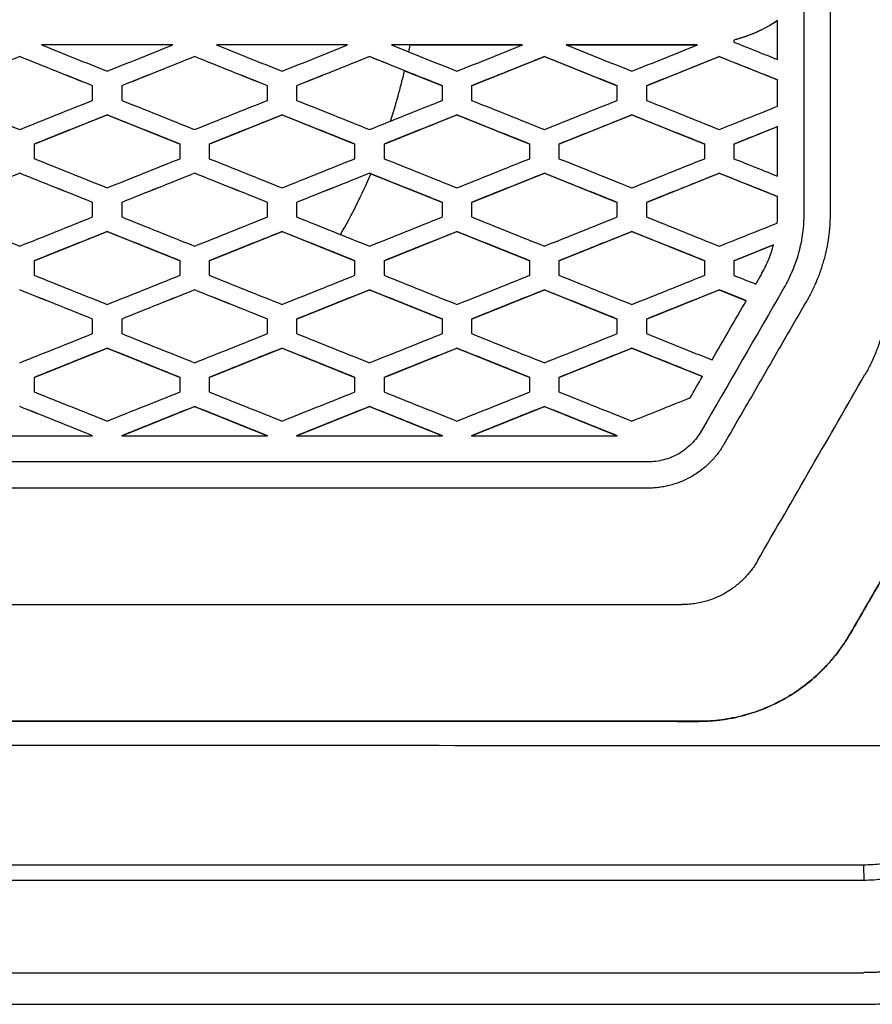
# Model space of a CAD drawing. Header units: millimetres. Extents: x -1111 to 1147, y -743 to 1146.
# Tile 128 of 203: x 255 to 284, y 126 to 159. Entities that reach past the tile are written whole.
import ezdxf

# ---------------------------------------------------------------- set-up
doc = ezdxf.new("R2010")
doc.units = ezdxf.units.MM

msp = doc.modelspace()

# ---------------------------------------------------------------- linework, layer by layer
at = {"color": 7, "linetype": 'Continuous', "lineweight": 25}
for p, q in [((268.164, 158.511), (272.022, 158.511)), ((273.523, 158.511), (278.003, 158.511)), ((278.003, 158.511), (278.003, 158.512)), ((279.272, 158.679), (279.272, 158.612)), ((254.772, 158.112), (254.771, 158.113)), ((254.771, 158.111), (254.771, 158.113)), ((254.772, 158.111), (254.771, 158.111)), ((254.772, 158.113), (254.772, 158.112)), ((254.772, 158.111), (254.772, 158.113)), ((254.772, 158.111), (254.772, 158.112)), ((254.772, 158.111), (254.772, 158.111)), ((260.772, 158.111), (260.772, 158.112)), ((266.772, 158.111), (266.772, 158.112)), ((270.272, 157.111), (272.772, 158.111)), ((272.772, 158.111), (272.772, 158.112)), ((272.772, 158.111), (275.272, 157.111)), ((276.272, 157.111), (278.772, 158.111)), ((278.772, 158.111), (278.772, 158.112)), ((278.772, 158.111), (280.773, 157.311)), ((267.975, 157.63), (269.272, 157.111)), ((255.272, 155.111), (257.772, 156.111)), ((257.772, 156.111), (257.772, 156.113)), ((257.772, 156.111), (260.272, 155.111)), ((261.272, 155.111), (263.772, 156.111)), ((263.772, 156.111), (263.772, 156.112)), ((263.772, 156.111), (266.272, 155.111)), ((267.272, 155.111), (269.772, 156.111)), ((269.772, 156.111), (269.772, 156.112)), ((269.772, 156.111), (272.272, 155.111)), ((273.272, 155.111), (275.772, 156.111)), ((275.772, 156.111), (275.772, 156.112)), ((275.772, 156.111), (278.272, 155.111)), ((279.272, 155.111), (280.773, 155.711)), ((254.771, 155.612), (254.772, 155.613)), ((254.772, 155.613), (254.772, 155.612)), ((254.772, 154.112), (254.771, 154.112)), ((254.771, 154.111), (254.771, 154.112)), ((254.772, 154.111), (254.771, 154.111)), ((254.772, 154.112), (254.772, 154.112)), ((254.772, 154.111), (254.772, 154.112)), ((254.772, 154.111), (254.772, 154.112)), ((254.772, 154.111), (254.772, 154.111)), ((260.772, 154.111), (260.772, 154.112)), ((266.772, 154.111), (266.772, 154.112)), ((266.818, 154.093), (266.772, 154.111)), ((266.818, 154.093), (269.272, 153.111)), ((270.272, 153.111), (272.772, 154.111)), ((272.772, 154.111), (272.772, 154.112)), ((272.772, 154.111), (275.272, 153.111)), ((276.272, 153.111), (278.772, 154.111)), ((278.772, 154.111), (278.772, 154.111)), ((278.772, 154.111), (280.773, 153.311)), ((255.272, 151.111), (257.772, 152.111)), ((257.772, 152.111), (257.772, 152.112)), ((257.772, 152.111), (260.272, 151.111)), ((261.272, 151.111), (263.772, 152.111)), ((263.772, 152.111), (263.772, 152.112)), ((263.772, 152.111), (266.272, 151.111)), ((267.272, 151.111), (269.772, 152.111)), ((269.772, 152.111), (269.772, 152.112)), ((269.772, 152.111), (272.272, 151.111)), ((273.272, 151.111), (275.772, 152.111)), ((275.772, 152.111), (275.772, 152.112)), ((275.772, 152.111), (278.272, 151.111)), ((279.272, 151.111), (280.632, 151.655)), ((254.771, 151.612), (254.772, 151.613)), ((254.772, 151.613), (254.772, 151.612)), ((254.772, 150.112), (254.771, 150.112)), ((254.771, 150.111), (254.771, 150.112)), ((254.772, 150.111), (254.771, 150.111)), ((254.772, 150.112), (254.772, 150.112)), ((254.772, 150.111), (254.772, 150.112)), ((254.772, 150.111), (254.772, 150.112)), ((254.772, 150.111), (254.772, 150.111)), ((260.772, 150.111), (260.772, 150.112)), ((264.272, 149.111), (266.772, 150.111)), ((266.772, 150.111), (266.772, 150.112)), ((266.772, 150.111), (269.272, 149.111)), ((270.272, 149.111), (272.772, 150.111)), ((272.772, 150.111), (272.772, 150.112)), ((272.772, 150.111), (275.272, 149.111)), ((276.272, 149.111), (278.772, 150.111)), ((278.772, 150.111), (278.772, 150.111)), ((278.772, 150.111), (279.695, 149.742)), ((255.272, 147.111), (257.772, 148.111)), ((257.772, 148.111), (257.772, 148.112)), ((257.772, 148.111), (260.272, 147.111)), ((261.272, 147.111), (263.772, 148.111)), ((263.772, 148.111), (263.772, 148.112)), ((263.772, 148.111), (266.272, 147.111)), ((267.272, 147.111), (269.772, 148.111)), ((269.772, 148.111), (269.772, 148.112)), ((269.772, 148.111), (272.272, 147.111)), ((273.272, 147.111), (275.772, 148.111)), ((275.772, 148.111), (275.772, 148.112)), ((275.772, 148.111), (278.194, 147.142)), ((254.771, 147.612), (254.772, 147.613)), ((254.772, 147.613), (254.772, 147.612)), ((254.772, 146.112), (254.771, 146.112)), ((254.772, 146.111), (254.771, 146.111)), ((254.772, 146.112), (254.772, 146.112)), ((254.772, 146.111), (254.772, 146.112)), ((254.772, 146.111), (254.772, 146.112)), ((254.772, 146.111), (254.772, 146.111)), ((258.272, 145.111), (260.772, 146.111)), ((260.772, 146.111), (260.772, 146.112)), ((260.772, 146.111), (263.272, 145.111)), ((264.272, 145.111), (266.772, 146.111)), ((266.772, 146.111), (266.772, 146.112)), ((266.772, 146.111), (269.272, 145.111)), ((270.272, 145.111), (272.772, 146.111)), ((272.772, 146.111), (272.772, 146.112)), ((272.772, 146.111), (275.272, 145.111)), ((283.257, 138.315), (283.257, 138.317)), ((278.061, 135.315), (278.061, 135.317)), ((225.826, 130.395), (283.721, 130.395)), ((283.727, 129.859), (225.823, 129.859)), ((225.826, 126.695), (283.721, 126.695)), ((225.827, 125.611), (283.722, 125.61))]:
    msp.add_line(p, q, dxfattribs=at)
for points, knots in [([(282.573, 164.979), (282.573, 164.163), (282.573, 162.53), (282.573, 160.081), (282.573, 157.632), (282.573, 155.184), (282.573, 153.551), (282.573, 152.735)], [0, 0, 0, 0, 0.200011, 0.400017, 0.600017, 0.800011, 1, 1, 1, 1]), ([(280.773, 159.345), (280.565, 159.209), (280.137, 158.969), (279.608, 158.767), (279.315, 158.689), (279.272, 158.678)], [0.4450254, 0.4450254, 0.4450254, 0.4450254, 0.5859148, 0.7268043, 0.7504807, 0.7504807, 0.7504807, 0.7504807]), ([(293.233, 155.596), (292.86, 154.949), (292.114, 153.658), (290.997, 151.722), (289.882, 149.792), (288.771, 147.867), (287.662, 145.947), (286.557, 144.032), (285.454, 142.122), (284.355, 140.218), (283.622, 138.95), (283.257, 138.317)], [0, 0, 0, 0, 0.11237, 0.224423, 0.336159, 0.44758, 0.558687, 0.669482, 0.779964, 0.890137, 1, 1, 1, 1]), ([(283.257, 138.315), (283.623, 138.948), (284.355, 140.216), (285.454, 142.121), (286.557, 144.03), (287.662, 145.945), (288.771, 147.865), (289.882, 149.79), (290.997, 151.72), (292.114, 153.656), (292.86, 154.947), (293.233, 155.594)], [0, 0, 0, 0, 0.109871, 0.220048, 0.330535, 0.441331, 0.552438, 0.663857, 0.775589, 0.887637, 1, 1, 1, 1]), ([(281.673, 152.741), (281.67, 152.516), (281.658, 152.293), (281.601, 151.848), (281.557, 151.628), (281.44, 151.196), (281.367, 150.984), (281.24, 150.675), (281.195, 150.573), (281.094, 150.374), (281.04, 150.276), (280.986, 150.178)], [0, 0, 0, 0, 0.25, 0.25, 0.5, 0.5, 0.75, 0.75, 0.875, 0.875, 1, 1, 1, 1]), ([(282.573, 152.735), (282.572, 152.655), (282.57, 152.495), (282.555, 152.255), (282.526, 151.961), (282.472, 151.614), (282.382, 151.213), (282.282, 150.882), (282.189, 150.619), (282.09, 150.371), (281.956, 150.073), (281.832, 149.848), (281.769, 149.735)], [0, 0, 0, 0, 0.076572, 0.152925, 0.229183, 0.358947, 0.487821, 0.621921, 0.688351, 0.754201, 0.876801, 1, 1, 1, 1]), ([(280.202, 150.62), (280.247, 150.702), (280.293, 150.784), (280.378, 150.951), (280.416, 151.036), (280.523, 151.297), (280.583, 151.474), (280.632, 151.655)], [0, 0, 0, 0, 0.25, 0.25, 0.5, 0.5, 1, 1, 1, 1]), ([(281.769, 149.735), (281.452, 149.187), (280.82, 148.091), (279.872, 146.45), (279.242, 145.358), (278.927, 144.812)], [0, 0, 0, 0, 0.334401, 0.667734, 1, 1, 1, 1]), ([(284.367, 148.646), (284.347, 148.575), (284.307, 148.431), (284.237, 148.22), (284.159, 148.011), (284.074, 147.804), (283.98, 147.601), (283.88, 147.401), (283.806, 147.27), (283.769, 147.205)], [0, 0, 0, 0, 0.142654, 0.285044, 0.427365, 0.569819, 0.712607, 0.855932, 1, 1, 1, 1]), ([(278.15, 145.267), (278.055, 145.107), (277.946, 144.959), (277.686, 144.7), (277.537, 144.585), (277.219, 144.401), (277.046, 144.329), (276.778, 144.26), (276.688, 144.242), (276.506, 144.217), (276.413, 144.214), (276.32, 144.212)], [0, 0, 0, 0, 0.25, 0.25, 0.5, 0.5, 0.75, 0.75, 0.875, 0.875, 1, 1, 1, 1]), ([(278.927, 144.812), (278.906, 144.777), (278.864, 144.707), (278.796, 144.604), (278.711, 144.486), (278.605, 144.355), (278.43, 144.164), (278.185, 143.944), (277.854, 143.718), (277.493, 143.538), (277.175, 143.429), (276.914, 143.368), (276.719, 143.336), (276.523, 143.316), (276.394, 143.314), (276.329, 143.312)], [0, 0, 0, 0, 0.039056, 0.078156, 0.117368, 0.178269, 0.239005, 0.36415, 0.491689, 0.620435, 0.748969, 0.812277, 0.875921, 0.938091, 1, 1, 1, 1]), ([(276.32, 144.212), (269.146, 144.213), (261.965, 144.213), (247.587, 144.213), (240.399, 144.213), (233.223, 144.213)], [0, 0, 0, 0, 0.5, 0.5, 1, 1, 1, 1]), ([(276.329, 143.312), (275.745, 143.312), (274.564, 143.313), (272.771, 143.313), (270.936, 143.313), (269.059, 143.313), (267.141, 143.313), (265.182, 143.313), (263.18, 143.313), (261.138, 143.313), (259.053, 143.313), (256.928, 143.313), (254.902, 143.313), (252.903, 143.313), (250.858, 143.313), (248.553, 143.313), (245.988, 143.313), (243.162, 143.313), (240.077, 143.313), (236.733, 143.313), (234.418, 143.313), (233.217, 143.313)], [0, 0, 0, 0, 0.040676, 0.082308, 0.124896, 0.168439, 0.212938, 0.258393, 0.304804, 0.352169, 0.400491, 0.449768, 0.5, 0.54136, 0.58876, 0.642201, 0.701681, 0.767202, 0.838762, 0.916362, 1, 1, 1, 1]), ([(280.082, 140.817), (280.051, 140.767), (279.991, 140.666), (279.888, 140.521), (279.776, 140.38), (279.654, 140.244), (279.522, 140.113), (279.378, 139.989), (279.225, 139.872), (279.062, 139.764), (278.891, 139.666), (278.711, 139.578), (278.522, 139.5), (278.325, 139.436), (278.122, 139.384), (277.914, 139.346), (277.701, 139.322), (277.556, 139.319), (277.483, 139.318)], [0, 0, 0, 0, 0.055981, 0.112446, 0.169584, 0.2276, 0.286732, 0.347097, 0.40849, 0.470659, 0.533419, 0.597121, 0.662104, 0.728218, 0.794795, 0.862048, 0.930327, 1, 1, 1, 1]), ([(232.063, 139.318), (239.625, 139.318), (247.196, 139.318), (262.352, 139.318), (269.922, 139.318), (277.483, 139.318)], [0, 0, 0, 0, 0.5, 0.5, 1, 1, 1, 1]), ([(283.257, 138.317), (283.219, 138.253), (283.143, 138.124), (283.02, 137.937), (282.89, 137.754), (282.754, 137.577), (282.612, 137.404), (282.462, 137.237), (282.177, 136.941), (281.725, 136.544), (281.069, 136.106), (280.363, 135.757), (279.74, 135.547), (279.23, 135.428), (278.843, 135.364), (278.453, 135.325), (278.192, 135.32), (278.061, 135.317)], [0, 0, 0, 0, 0.0357486, 0.0713738, 0.1069256, 0.1424544, 0.1780104, 0.2136441, 0.2494054, 0.3745427, 0.4997208, 0.6248612, 0.7500454, 0.8126539, 0.8750038, 0.9373632, 1, 1, 1, 1]), ([(278.061, 135.315), (278.136, 135.316), (278.285, 135.318), (278.508, 135.33), (278.731, 135.351), (278.952, 135.38), (279.172, 135.417), (279.391, 135.463), (279.79, 135.562), (280.359, 135.754), (281.066, 136.102), (281.722, 136.539), (282.216, 136.973), (282.575, 137.356), (282.824, 137.659), (283.054, 137.978), (283.189, 138.202), (283.257, 138.315)], [0, 0, 0, 0, 0.035762, 0.071396, 0.106953, 0.142481, 0.17803, 0.213651, 0.249392, 0.374578, 0.499713, 0.624897, 0.750041, 0.812676, 0.875033, 0.937384, 1, 1, 1, 1]), ([(220.673, 134.513), (232, 134.509), (243.382, 134.505), (266.146, 134.494), (277.527, 134.488), (288.854, 134.481)], [0, 0, 0, 0, 0.5, 0.5, 1, 1, 1, 1]), ([(283.721, 130.395), (283.931, 130.4), (284.141, 130.408), (284.557, 130.464), (284.764, 130.505), (285.374, 130.669), (285.76, 130.829), (286.49, 131.252), (286.819, 131.506), (287.26, 131.947), (287.399, 132.104), (287.591, 132.355), (287.653, 132.44), (287.769, 132.615), (287.824, 132.705), (287.877, 132.795)], [0, 0, 0, 0, 0.125, 0.125, 0.25, 0.25, 0.5, 0.5, 0.75, 0.75, 0.875, 0.875, 0.9375, 0.9375, 1, 1, 1, 1]), ([(288.309, 132.508), (288.249, 132.408), (288.19, 132.309), (288.061, 132.116), (287.993, 132.022), (287.781, 131.745), (287.628, 131.572), (287.142, 131.086), (286.779, 130.806), (285.974, 130.34), (285.549, 130.163), (284.877, 129.982), (284.649, 129.935), (284.191, 129.874), (283.959, 129.864), (283.727, 129.859)], [0, 0, 0, 0, 0.0625, 0.0625, 0.125, 0.125, 0.25, 0.25, 0.5, 0.5, 0.75, 0.75, 0.875, 0.875, 1, 1, 1, 1]), ([(291.082, 130.946), (290.985, 130.786), (290.889, 130.626), (290.685, 130.317), (290.576, 130.167), (290.239, 129.728), (289.996, 129.45), (289.473, 128.927), (289.19, 128.678), (288.6, 128.225), (288.292, 128.02), (287.653, 127.651), (287.322, 127.487), (286.635, 127.202), (286.278, 127.081), (285.562, 126.889), (285.199, 126.817), (284.65, 126.744), (284.465, 126.726), (284.094, 126.701), (283.908, 126.697), (283.721, 126.695)], [0, 0, 0, 0, 0.0625, 0.0625, 0.125, 0.125, 0.25, 0.25, 0.375, 0.375, 0.5, 0.5, 0.625, 0.625, 0.75, 0.75, 0.875, 0.875, 0.9375, 0.9375, 1, 1, 1, 1]), ([(283.721, 130.395), (283.72, 130.395), (283.721, 130.336), (283.723, 130.136), (283.725, 129.995), (283.727, 129.859)], [0, 0, 0, 0, 0.5, 0.5, 1, 1, 1, 1]), ([(291.148, 130.611), (291.09, 130.528), (290.974, 130.362), (290.79, 130.122), (290.599, 129.887), (290.4, 129.66), (290.194, 129.439), (289.98, 129.225), (289.592, 128.862), (289, 128.383), (288.115, 127.816), (287.113, 127.331), (286.186, 127.025), (285.431, 126.853), (284.865, 126.762), (284.294, 126.706), (283.912, 126.699), (283.721, 126.695)], [0, 0, 0, 0, 0.03479, 0.069481, 0.104112, 0.138723, 0.173353, 0.208041, 0.242826, 0.355929, 0.469051, 0.603266, 0.737508, 0.803261, 0.868747, 0.934237, 1, 1, 1, 1]), ([(283.722, 125.61), (283.941, 125.614), (284.377, 125.622), (285.03, 125.69), (285.676, 125.796), (286.526, 125.995), (287.563, 126.346), (288.738, 126.926), (289.83, 127.654), (290.814, 128.521), (291.536, 129.343), (291.98, 129.963), (292.217, 130.329), (292.327, 130.517), (292.382, 130.611)], [0, 0, 0, 0, 0.06252, 0.125045, 0.18761, 0.250086, 0.37498, 0.500062, 0.624541, 0.749996, 0.874961, 0.937476, 0.968738, 1, 1, 1, 1]), ([(289.938, 129.382), (289.825, 129.263), (289.706, 129.143), (289.456, 128.906), (289.324, 128.788), (289.04, 128.551), (288.888, 128.433), (288.554, 128.191), (288.372, 128.069), (287.975, 127.826), (287.762, 127.707), (287.407, 127.53), (287.283, 127.471), (287.014, 127.354), (286.868, 127.294), (286.549, 127.175), (286.376, 127.116), (285.999, 127.002), (285.796, 126.948), (285.455, 126.872), (285.335, 126.848), (285.072, 126.802), (284.93, 126.78), (284.698, 126.751), (284.617, 126.742), (284.445, 126.726), (284.357, 126.719), (284.181, 126.707), (284.094, 126.703), (283.949, 126.698), (283.897, 126.697), (283.8, 126.696), (283.755, 126.696), (283.721, 126.695)], [0, 0, 0, 0, 0.125, 0.125, 0.25, 0.25, 0.375, 0.375, 0.5, 0.5, 0.625, 0.625, 0.6875, 0.6875, 0.75, 0.75, 0.8125, 0.8125, 0.875, 0.875, 0.90625, 0.90625, 0.9375, 0.9375, 0.953125, 0.953125, 0.96875, 0.96875, 0.984375, 0.984375, 0.992188, 0.992188, 1, 1, 1, 1])]:
    msp.add_open_spline(points, degree=3, knots=knots, dxfattribs=at)
for points in [[(281.673, 161.62), (281.673, 158.66), (281.673, 155.7), (281.673, 152.741)], [(280.773, 159.346), (280.312, 159.044), (279.807, 158.814), (279.272, 158.679)], [(280.773, 158.011), (280.773, 158.456), (280.773, 158.901), (280.773, 159.346)], [(260.022, 158.512), (258.523, 158.512), (257.023, 158.513), (255.523, 158.513)], [(255.523, 158.513), (256.273, 158.213), (257.023, 157.913), (257.772, 157.613)], [(260.022, 158.511), (258.523, 158.511), (257.023, 158.511), (255.523, 158.511)], [(257.772, 157.613), (258.522, 157.913), (259.272, 158.213), (260.022, 158.512)], [(266.022, 158.512), (264.523, 158.512), (263.023, 158.512), (261.523, 158.512)], [(261.523, 158.512), (262.273, 158.212), (263.023, 157.912), (263.772, 157.612)], [(266.022, 158.511), (264.523, 158.511), (263.023, 158.511), (261.523, 158.511)], [(263.772, 157.612), (264.522, 157.912), (265.272, 158.212), (266.022, 158.512)], [(272.022, 158.512), (270.523, 158.512), (269.023, 158.512), (267.523, 158.512)], [(267.523, 158.512), (268.273, 158.212), (269.023, 157.912), (269.772, 157.612)], [(268.164, 158.511), (267.95, 158.511), (267.737, 158.511), (267.523, 158.511)], [(268.117, 158.273), (268.133, 158.353), (268.149, 158.432), (268.164, 158.511)], [(269.772, 157.612), (270.522, 157.912), (271.272, 158.212), (272.022, 158.512)], [(278.003, 158.512), (276.51, 158.512), (275.017, 158.512), (273.523, 158.512)], [(273.523, 158.512), (274.273, 158.212), (275.023, 157.912), (275.772, 157.612)], [(275.772, 157.612), (276.523, 157.912), (277.274, 158.212), (278.024, 158.512)], [(278.024, 158.512), (278.017, 158.512), (278.01, 158.512), (278.003, 158.512)], [(279.272, 158.612), (279.773, 158.411), (280.273, 158.211), (280.773, 158.011)], [(254.771, 158.113), (253.937, 157.779), (253.104, 157.446), (252.271, 157.113)], [(254.771, 158.111), (253.937, 157.778), (253.104, 157.445), (252.271, 157.111)], [(257.272, 157.112), (256.439, 157.446), (255.606, 157.779), (254.772, 158.113)], [(257.272, 157.111), (256.439, 157.445), (255.606, 157.778), (254.772, 158.111)], [(260.772, 158.112), (259.939, 157.779), (259.106, 157.446), (258.272, 157.112)], [(260.772, 158.111), (259.939, 157.778), (259.106, 157.445), (258.272, 157.111)], [(263.272, 157.112), (262.439, 157.446), (261.606, 157.779), (260.772, 158.112)], [(263.272, 157.111), (262.439, 157.445), (261.606, 157.778), (260.772, 158.111)], [(266.772, 158.112), (265.939, 157.779), (265.106, 157.446), (264.272, 157.112)], [(266.772, 158.111), (265.939, 157.778), (265.106, 157.445), (264.272, 157.111)], [(269.272, 157.112), (268.439, 157.445), (267.606, 157.779), (266.772, 158.112)], [(267.975, 157.63), (267.574, 157.791), (267.173, 157.951), (266.772, 158.111)], [(272.772, 158.112), (271.939, 157.779), (271.106, 157.445), (270.272, 157.112)], [(275.272, 157.112), (274.439, 157.445), (273.606, 157.778), (272.772, 158.112)], [(278.772, 158.112), (277.939, 157.778), (277.106, 157.445), (276.272, 157.112)], [(280.773, 157.311), (280.106, 157.578), (279.439, 157.845), (278.772, 158.112)], [(267.493, 155.899), (267.677, 156.47), (267.837, 157.047), (267.975, 157.63)], [(257.272, 156.612), (257.272, 156.779), (257.272, 156.946), (257.272, 157.112)], [(258.272, 157.112), (258.272, 156.946), (258.272, 156.779), (258.272, 156.612)], [(263.272, 156.612), (263.272, 156.779), (263.272, 156.946), (263.272, 157.112)], [(264.272, 157.112), (264.272, 156.946), (264.272, 156.779), (264.272, 156.612)], [(269.272, 156.612), (269.272, 156.779), (269.272, 156.945), (269.272, 157.112)], [(270.272, 157.112), (270.272, 156.945), (270.272, 156.779), (270.272, 156.612)], [(275.272, 156.612), (275.272, 156.778), (275.272, 156.945), (275.272, 157.112)], [(276.272, 157.112), (276.272, 156.945), (276.272, 156.778), (276.272, 156.612)], [(280.773, 156.412), (280.773, 156.711), (280.773, 157.011), (280.773, 157.311)], [(252.271, 156.613), (253.104, 156.279), (253.937, 155.946), (254.771, 155.612)], [(254.772, 155.612), (255.606, 155.946), (256.439, 156.279), (257.272, 156.612)], [(258.272, 156.612), (259.106, 156.279), (259.939, 155.946), (260.772, 155.612)], [(260.772, 155.612), (261.606, 155.946), (262.439, 156.279), (263.272, 156.612)], [(264.272, 156.612), (265.106, 156.279), (265.939, 155.946), (266.772, 155.612)], [(266.772, 155.612), (267.606, 155.946), (268.439, 156.279), (269.272, 156.612)], [(270.272, 156.612), (271.106, 156.279), (271.939, 155.945), (272.772, 155.612)], [(272.772, 155.612), (273.606, 155.945), (274.439, 156.279), (275.272, 156.612)], [(276.272, 156.612), (277.106, 156.278), (277.939, 155.945), (278.772, 155.611)], [(278.772, 155.611), (279.439, 155.878), (280.106, 156.145), (280.773, 156.412)], [(257.772, 156.113), (256.939, 155.779), (256.106, 155.446), (255.272, 155.113)], [(260.272, 155.112), (259.439, 155.446), (258.606, 155.779), (257.772, 156.113)], [(263.772, 156.112), (262.939, 155.779), (262.106, 155.446), (261.272, 155.112)], [(266.272, 155.112), (265.439, 155.446), (264.606, 155.779), (263.772, 156.112)], [(269.772, 156.112), (268.939, 155.779), (268.106, 155.446), (267.272, 155.112)], [(272.272, 155.112), (271.439, 155.445), (270.606, 155.779), (269.772, 156.112)], [(275.772, 156.112), (274.939, 155.779), (274.106, 155.445), (273.272, 155.112)], [(278.272, 155.112), (277.439, 155.445), (276.606, 155.778), (275.772, 156.112)], [(280.773, 155.712), (280.273, 155.512), (279.773, 155.312), (279.272, 155.112)], [(280.773, 154.011), (280.773, 154.578), (280.773, 155.145), (280.773, 155.712)], [(255.272, 155.113), (255.272, 154.946), (255.272, 154.779), (255.272, 154.613)], [(260.272, 154.612), (260.272, 154.779), (260.272, 154.946), (260.272, 155.112)], [(261.272, 155.112), (261.272, 154.946), (261.272, 154.779), (261.272, 154.612)], [(266.272, 154.612), (266.272, 154.779), (266.272, 154.946), (266.272, 155.112)], [(267.272, 155.112), (267.272, 154.946), (267.272, 154.779), (267.272, 154.612)], [(272.272, 154.612), (272.272, 154.779), (272.272, 154.945), (272.272, 155.112)], [(273.272, 155.112), (273.272, 154.945), (273.272, 154.779), (273.272, 154.612)], [(278.272, 154.612), (278.272, 154.778), (278.272, 154.945), (278.272, 155.112)], [(279.272, 155.112), (279.272, 154.945), (279.272, 154.778), (279.272, 154.612)], [(255.272, 154.613), (256.106, 154.279), (256.939, 153.946), (257.772, 153.613)], [(257.772, 153.613), (258.606, 153.946), (259.439, 154.279), (260.272, 154.612)], [(261.272, 154.612), (262.106, 154.279), (262.939, 153.946), (263.772, 153.612)], [(263.772, 153.612), (264.606, 153.946), (265.439, 154.279), (266.272, 154.612)], [(267.272, 154.612), (268.106, 154.279), (268.939, 153.945), (269.772, 153.612)], [(269.772, 153.612), (270.606, 153.945), (271.439, 154.279), (272.272, 154.612)], [(273.272, 154.612), (274.106, 154.278), (274.939, 153.945), (275.772, 153.612)], [(275.772, 153.612), (276.606, 153.945), (277.439, 154.278), (278.272, 154.612)], [(279.272, 154.612), (279.773, 154.411), (280.273, 154.211), (280.773, 154.011)], [(254.771, 154.112), (253.937, 153.779), (253.104, 153.446), (252.271, 153.112)], [(254.771, 154.111), (253.937, 153.778), (253.104, 153.445), (252.271, 153.111)], [(257.272, 153.112), (256.439, 153.446), (255.606, 153.779), (254.772, 154.112)], [(257.272, 153.111), (256.439, 153.445), (255.606, 153.778), (254.772, 154.111)], [(260.772, 154.112), (259.939, 153.779), (259.106, 153.446), (258.272, 153.112)], [(260.772, 154.111), (259.939, 153.778), (259.106, 153.445), (258.272, 153.111)], [(263.272, 153.112), (262.439, 153.446), (261.606, 153.779), (260.772, 154.112)], [(263.272, 153.111), (262.439, 153.445), (261.606, 153.778), (260.772, 154.111)], [(266.772, 154.112), (265.939, 153.779), (265.106, 153.446), (264.272, 153.112)], [(266.772, 154.111), (265.939, 153.778), (265.106, 153.445), (264.272, 153.111)], [(265.776, 152.01), (266.165, 152.682), (266.512, 153.377), (266.818, 154.093)], [(269.272, 153.112), (268.439, 153.445), (267.606, 153.779), (266.772, 154.112)], [(272.772, 154.112), (271.939, 153.779), (271.106, 153.445), (270.272, 153.112)], [(275.272, 153.112), (274.439, 153.445), (273.606, 153.778), (272.772, 154.112)], [(278.772, 154.111), (277.939, 153.778), (277.106, 153.445), (276.272, 153.112)], [(280.773, 153.311), (280.106, 153.578), (279.439, 153.845), (278.772, 154.111)], [(280.773, 152.745), (280.773, 152.933), (280.773, 153.122), (280.773, 153.311)], [(257.272, 152.612), (257.272, 152.779), (257.272, 152.946), (257.272, 153.112)], [(258.272, 153.112), (258.272, 152.946), (258.272, 152.779), (258.272, 152.612)], [(263.272, 152.612), (263.272, 152.779), (263.272, 152.946), (263.272, 153.112)], [(264.272, 153.112), (264.272, 152.946), (264.272, 152.779), (264.272, 152.612)], [(269.272, 152.612), (269.272, 152.779), (269.272, 152.945), (269.272, 153.112)], [(270.272, 153.112), (270.272, 152.945), (270.272, 152.779), (270.272, 152.612)], [(275.272, 152.612), (275.272, 152.778), (275.272, 152.945), (275.272, 153.112)], [(276.272, 153.112), (276.272, 152.945), (276.272, 152.778), (276.272, 152.612)], [(280.76, 152.406), (280.769, 152.519), (280.772, 152.632), (280.773, 152.745)], [(252.271, 152.612), (253.104, 152.279), (253.937, 151.946), (254.771, 151.612)], [(254.772, 151.612), (255.606, 151.946), (256.439, 152.279), (257.272, 152.612)], [(258.272, 152.612), (259.106, 152.279), (259.939, 151.946), (260.772, 151.612)], [(260.772, 151.612), (261.606, 151.946), (262.439, 152.279), (263.272, 152.612)], [(264.272, 152.612), (265.106, 152.279), (265.939, 151.945), (266.772, 151.612)], [(266.772, 151.612), (267.606, 151.945), (268.439, 152.279), (269.272, 152.612)], [(270.272, 152.612), (271.106, 152.279), (271.939, 151.945), (272.772, 151.612)], [(272.772, 151.612), (273.606, 151.945), (274.439, 152.278), (275.272, 152.612)], [(276.272, 152.612), (277.106, 152.278), (277.939, 151.945), (278.772, 151.611)], [(278.772, 151.611), (279.435, 151.876), (280.098, 152.141), (280.76, 152.406)], [(257.772, 152.112), (256.939, 151.779), (256.106, 151.446), (255.272, 151.112)], [(260.272, 151.112), (259.439, 151.446), (258.606, 151.779), (257.772, 152.112)], [(263.772, 152.112), (262.939, 151.779), (262.106, 151.446), (261.272, 151.112)], [(266.272, 151.112), (265.439, 151.446), (264.606, 151.779), (263.772, 152.112)], [(269.772, 152.112), (268.939, 151.779), (268.106, 151.446), (267.272, 151.112)], [(272.272, 151.112), (271.439, 151.445), (270.606, 151.779), (269.772, 152.112)], [(275.772, 152.112), (274.939, 151.779), (274.106, 151.445), (273.272, 151.112)], [(278.272, 151.112), (277.439, 151.445), (276.606, 151.778), (275.772, 152.112)], [(280.632, 151.655), (280.179, 151.474), (279.726, 151.293), (279.272, 151.111)], [(255.272, 151.112), (255.272, 150.946), (255.272, 150.779), (255.272, 150.612)], [(260.272, 150.612), (260.272, 150.779), (260.272, 150.946), (260.272, 151.112)], [(261.272, 151.112), (261.272, 150.946), (261.272, 150.779), (261.272, 150.612)], [(266.272, 150.612), (266.272, 150.779), (266.272, 150.946), (266.272, 151.112)], [(267.272, 151.112), (267.272, 150.946), (267.272, 150.779), (267.272, 150.612)], [(272.272, 150.612), (272.272, 150.779), (272.272, 150.945), (272.272, 151.112)], [(273.272, 151.112), (273.272, 150.945), (273.272, 150.779), (273.272, 150.612)], [(278.272, 150.612), (278.272, 150.778), (278.272, 150.945), (278.272, 151.112)], [(279.272, 151.111), (279.272, 150.945), (279.272, 150.778), (279.272, 150.611)], [(255.272, 150.612), (256.106, 150.279), (256.939, 149.946), (257.772, 149.612)], [(257.772, 149.612), (258.606, 149.946), (259.439, 150.279), (260.272, 150.612)], [(261.272, 150.612), (262.106, 150.279), (262.939, 149.946), (263.772, 149.612)], [(263.772, 149.612), (264.606, 149.946), (265.439, 150.279), (266.272, 150.612)], [(267.272, 150.612), (268.106, 150.279), (268.939, 149.945), (269.772, 149.612)], [(269.772, 149.612), (270.606, 149.945), (271.439, 150.279), (272.272, 150.612)], [(273.272, 150.612), (274.106, 150.278), (274.939, 149.945), (275.772, 149.612)], [(275.772, 149.612), (276.606, 149.945), (277.439, 150.278), (278.272, 150.612)], [(279.272, 150.611), (279.523, 150.511), (279.773, 150.411), (280.024, 150.311)], [(280.024, 150.311), (280.083, 150.414), (280.143, 150.517), (280.202, 150.62)], [(257.272, 149.112), (256.439, 149.446), (255.606, 149.779), (254.772, 150.112)], [(257.272, 149.111), (256.439, 149.445), (255.606, 149.778), (254.772, 150.111)], [(260.772, 150.112), (259.939, 149.779), (259.106, 149.446), (258.272, 149.112)], [(260.772, 150.111), (259.939, 149.778), (259.106, 149.445), (258.272, 149.111)], [(263.272, 149.112), (262.439, 149.446), (261.606, 149.779), (260.772, 150.112)], [(263.272, 149.111), (262.439, 149.444), (261.606, 149.778), (260.772, 150.111)], [(266.772, 150.112), (265.939, 149.779), (265.106, 149.446), (264.272, 149.112)], [(269.272, 149.112), (268.439, 149.445), (267.606, 149.779), (266.772, 150.112)], [(272.772, 150.112), (271.939, 149.779), (271.106, 149.445), (270.272, 149.112)], [(275.272, 149.112), (274.439, 149.445), (273.606, 149.778), (272.772, 150.112)], [(278.772, 150.111), (277.939, 149.778), (277.106, 149.445), (276.272, 149.112)], [(280.986, 150.178), (280.041, 148.541), (279.095, 146.904), (278.15, 145.267)], [(279.695, 149.742), (279.388, 149.865), (279.08, 149.988), (278.772, 150.111)], [(278.523, 147.711), (278.914, 148.388), (279.304, 149.065), (279.695, 149.742)], [(257.272, 148.612), (257.272, 148.779), (257.272, 148.946), (257.272, 149.112)], [(258.272, 149.112), (258.272, 148.946), (258.272, 148.779), (258.272, 148.612)], [(263.272, 148.612), (263.272, 148.779), (263.272, 148.946), (263.272, 149.112)], [(264.272, 149.112), (264.272, 148.946), (264.272, 148.779), (264.272, 148.612)], [(269.272, 148.612), (269.272, 148.779), (269.272, 148.945), (269.272, 149.112)], [(270.272, 149.112), (270.272, 148.945), (270.272, 148.779), (270.272, 148.612)], [(275.272, 148.612), (275.272, 148.778), (275.272, 148.945), (275.272, 149.112)], [(276.272, 149.112), (276.272, 148.945), (276.272, 148.778), (276.272, 148.612)], [(254.772, 147.612), (255.606, 147.946), (256.439, 148.279), (257.272, 148.612)], [(258.272, 148.612), (259.106, 148.279), (259.939, 147.946), (260.772, 147.612)], [(260.772, 147.612), (261.606, 147.946), (262.439, 148.279), (263.272, 148.612)], [(264.272, 148.612), (265.106, 148.279), (265.939, 147.945), (266.772, 147.612)], [(266.772, 147.612), (267.606, 147.945), (268.439, 148.279), (269.272, 148.612)], [(270.272, 148.612), (271.106, 148.278), (271.939, 147.945), (272.772, 147.612)], [(272.772, 147.612), (273.606, 147.945), (274.439, 148.278), (275.272, 148.612)], [(276.272, 148.612), (277.023, 148.311), (277.773, 148.011), (278.523, 147.711)], [(257.772, 148.112), (256.939, 147.779), (256.106, 147.446), (255.272, 147.112)], [(260.272, 147.112), (259.439, 147.446), (258.606, 147.779), (257.772, 148.112)], [(263.772, 148.112), (262.939, 147.779), (262.106, 147.446), (261.272, 147.112)], [(266.272, 147.112), (265.439, 147.445), (264.606, 147.779), (263.772, 148.112)], [(269.772, 148.112), (268.939, 147.779), (268.106, 147.445), (267.272, 147.112)], [(272.272, 147.112), (271.439, 147.445), (270.606, 147.779), (269.772, 148.112)], [(275.772, 148.112), (274.939, 147.778), (274.106, 147.445), (273.272, 147.112)], [(278.194, 147.143), (277.387, 147.466), (276.58, 147.789), (275.772, 148.112)], [(255.272, 147.112), (255.272, 146.946), (255.272, 146.779), (255.272, 146.612)], [(260.272, 146.612), (260.272, 146.779), (260.272, 146.946), (260.272, 147.112)], [(261.272, 147.112), (261.272, 146.946), (261.272, 146.779), (261.272, 146.612)], [(266.272, 146.612), (266.272, 146.779), (266.272, 146.945), (266.272, 147.112)], [(267.272, 147.112), (267.272, 146.945), (267.272, 146.779), (267.272, 146.612)], [(272.272, 146.612), (272.272, 146.778), (272.272, 146.945), (272.272, 147.112)], [(273.272, 147.112), (273.272, 146.945), (273.272, 146.778), (273.272, 146.612)], [(277.772, 146.411), (277.913, 146.655), (278.054, 146.899), (278.194, 147.143)], [(280.082, 140.817), (281.311, 142.947), (282.54, 145.076), (283.769, 147.205)], [(255.272, 146.612), (256.106, 146.279), (256.939, 145.946), (257.772, 145.612)], [(257.772, 145.612), (258.606, 145.946), (259.439, 146.279), (260.272, 146.612)], [(261.272, 146.612), (262.106, 146.279), (262.939, 145.945), (263.772, 145.612)], [(263.772, 145.612), (264.606, 145.946), (265.439, 146.279), (266.272, 146.612)], [(267.272, 146.612), (268.106, 146.279), (268.939, 145.945), (269.772, 145.612)], [(269.772, 145.612), (270.606, 145.945), (271.439, 146.279), (272.272, 146.612)], [(273.272, 146.612), (274.106, 146.278), (274.939, 145.945), (275.772, 145.612)], [(275.772, 145.612), (276.439, 145.878), (277.106, 146.145), (277.772, 146.411)], [(257.272, 145.112), (256.439, 145.446), (255.606, 145.779), (254.772, 146.112)], [(257.272, 145.111), (256.439, 145.444), (255.606, 145.778), (254.772, 146.111)], [(260.772, 146.112), (259.939, 145.779), (259.106, 145.446), (258.272, 145.112)], [(263.272, 145.112), (262.439, 145.445), (261.606, 145.779), (260.772, 146.112)], [(266.772, 146.112), (265.939, 145.779), (265.106, 145.445), (264.272, 145.112)], [(269.272, 145.112), (268.439, 145.445), (267.606, 145.779), (266.772, 146.112)], [(272.772, 146.112), (271.939, 145.778), (271.106, 145.445), (270.272, 145.112)], [(275.272, 145.112), (274.439, 145.445), (273.606, 145.778), (272.772, 146.112)], [(252.271, 145.112), (253.938, 145.112), (255.605, 145.112), (257.272, 145.112)], [(258.272, 145.112), (259.939, 145.112), (261.606, 145.112), (263.272, 145.112)], [(264.272, 145.112), (265.94, 145.112), (267.606, 145.112), (269.272, 145.112)], [(270.272, 145.112), (271.94, 145.112), (273.606, 145.112), (275.272, 145.112)], [(278.061, 135.317), (262.559, 135.318), (246.988, 135.318), (231.485, 135.317)], [(231.485, 135.315), (246.987, 135.317), (262.559, 135.317), (278.061, 135.315)]]:
    msp.add_open_spline(points, degree=3, dxfattribs=at)

doc.saveas('drawing.dxf')
